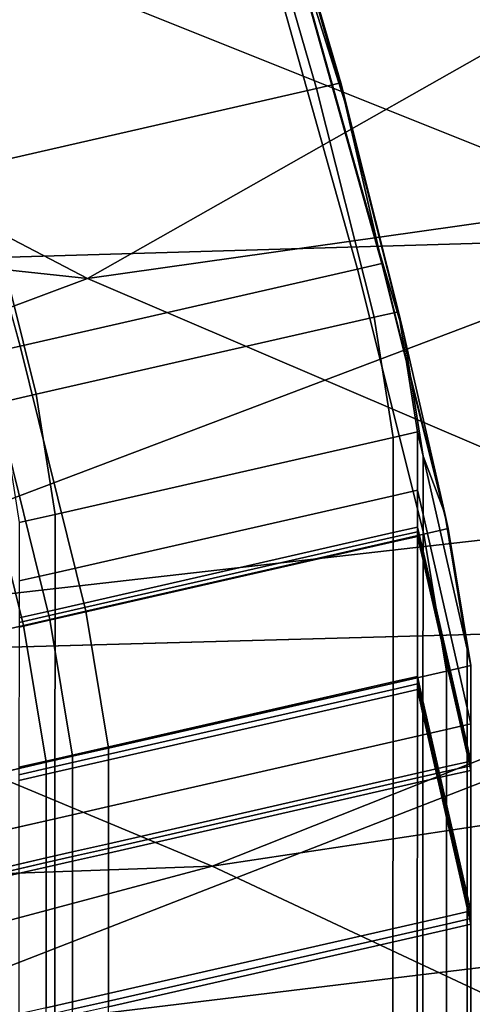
# Model space of a CAD drawing. Extents: x 0 to 1.55, y -0.75 to 0.
# Tile 47 of 77: x 1.2028 to 1.2212, y -0.6261 to -0.5859. Entities that reach past the tile are written whole.
import ezdxf

# ---------------------------------------------------------------- set-up
doc = ezdxf.new("R2010")
doc.units = 0
for name, color, linetype in [('L0_GESTELL_0', 7, 'CONTINUOUS'), ('L1_BECKEN_AUSSEN_0', 7, 'CONTINUOUS'), ('L2_BECKEN_INNEN_0', 7, 'CONTINUOUS')]:
    doc.layers.add(name, color=color, linetype=linetype)

msp = doc.modelspace()

# ---------------------------------------------------------------- linework, layer by layer
at = {"layer": 'L0_GESTELL_0', "color": 8}
for points, invisible_edges in [([(1.201103, -0.591886, 0.031702), (1.211114, -0.575775, 0.019989), (1.197396, -0.57892, 0.020002), (1.201103, -0.591886, 0.031702)], 9), ([(1.211114, -0.575775, 0.019989), (1.201103, -0.591886, 0.031702), (1.214861, -0.588744, 0.031693), (1.211114, -0.575775, 0.019989)], 9), ([(1.214861, -0.588744, 0.031693), (1.212104, -0.575548, 0.019988), (1.211114, -0.575775, 0.019989), (1.214861, -0.588744, 0.031693)], 9), ([(1.212104, -0.575548, 0.019988), (1.214861, -0.588744, 0.031693), (1.215854, -0.588517, 0.031692), (1.212104, -0.575548, 0.019988)], 9), ([(1.215854, -0.588517, 0.031692), (1.212231, -0.576104, 0.019124), (1.212104, -0.575548, 0.019988), (1.215854, -0.588517, 0.031692)], 9), ([(1.212231, -0.576104, 0.019124), (1.216029, -0.589281, 0.031014), (1.213245, -0.580543, 0.012229), (1.212231, -0.576104, 0.019124)], 8), ([(1.212231, -0.576104, 0.019124), (1.215854, -0.588517, 0.031692), (1.216029, -0.589281, 0.031014), (1.212231, -0.576104, 0.019124)], 9), ([(1.21742, -0.595373, 0.025603), (1.21333, -0.580914, 0.011653), (1.213245, -0.580543, 0.012229), (1.21742, -0.595373, 0.025603)], 9), ([(1.213245, -0.580543, 0.012229), (1.216029, -0.589281, 0.031014), (1.21742, -0.595373, 0.025603), (1.213245, -0.580543, 0.012229)], 8), ([(1.212339, -0.581139, 0.011653), (1.202783, -0.599243, 0.025151), (1.198617, -0.584265, 0.011653), (1.212339, -0.581139, 0.011653)], 9), ([(1.202783, -0.599243, 0.025151), (1.212339, -0.581139, 0.011653), (1.216543, -0.596109, 0.025151), (1.202783, -0.599243, 0.025151)], 9), ([(1.21333, -0.580914, 0.011653), (1.216543, -0.596109, 0.025151), (1.212339, -0.581139, 0.011653), (1.21333, -0.580914, 0.011653)], 9), ([(1.21333, -0.580914, 0.011653), (1.21742, -0.595373, 0.025603), (1.217537, -0.595882, 0.025151), (1.21333, -0.580914, 0.011653)], 9), ([(1.216543, -0.596109, 0.025151), (1.21333, -0.580914, 0.011653), (1.217537, -0.595882, 0.025151), (1.216543, -0.596109, 0.025151)], 9), ([(1.20132, -0.599577, 0.025151), (1.198617, -0.584265, 0.011653), (1.202783, -0.599243, 0.025151), (1.20132, -0.599577, 0.025151)], 9), ([(1.201103, -0.591886, 0.031702), (1.217222, -0.598068, 0.046366), (1.214861, -0.588744, 0.031693), (1.201103, -0.591886, 0.031702)], 9), ([(1.214861, -0.588744, 0.031693), (1.218217, -0.597842, 0.046366), (1.215854, -0.588517, 0.031692), (1.214861, -0.588744, 0.031693)], 9), ([(1.218217, -0.597842, 0.046366), (1.214861, -0.588744, 0.031693), (1.217222, -0.598068, 0.046366), (1.218217, -0.597842, 0.046366)], 9), ([(1.218217, -0.597842, 0.046366), (1.216029, -0.589281, 0.031014), (1.215854, -0.588517, 0.031692), (1.218217, -0.597842, 0.046366)], 9), ([(1.216029, -0.589281, 0.031014), (1.218427, -0.598759, 0.04593), (1.21742, -0.595373, 0.025603), (1.216029, -0.589281, 0.031014)], 8), ([(1.216029, -0.589281, 0.031014), (1.218217, -0.597842, 0.046366), (1.218427, -0.598759, 0.04593), (1.216029, -0.589281, 0.031014)], 9), ([(1.199639, -0.59222, 0.031703), (1.203438, -0.601208, 0.046364), (1.201103, -0.591886, 0.031702), (1.199639, -0.59222, 0.031703)], 9), ([(1.217222, -0.598068, 0.046366), (1.201103, -0.591886, 0.031702), (1.203438, -0.601208, 0.046364), (1.217222, -0.598068, 0.046366)], 9), ([(1.203438, -0.601208, 0.046364), (1.199639, -0.59222, 0.031703), (1.201972, -0.601541, 0.046363), (1.203438, -0.601208, 0.046364)], 9), ([(1.220098, -0.606073, 0.042451), (1.217537, -0.595882, 0.025151), (1.21742, -0.595373, 0.025603), (1.220098, -0.606073, 0.042451)], 9), ([(1.21742, -0.595373, 0.025603), (1.218427, -0.598759, 0.04593), (1.220098, -0.606073, 0.042451), (1.21742, -0.595373, 0.025603)], 8), ([(1.217537, -0.595882, 0.025151), (1.219242, -0.606911, 0.04216), (1.216543, -0.596109, 0.025151), (1.217537, -0.595882, 0.025151)], 9), ([(1.217537, -0.595882, 0.025151), (1.220098, -0.606073, 0.042451), (1.220237, -0.606684, 0.04216), (1.217537, -0.595882, 0.025151)], 9), ([(1.219242, -0.606911, 0.04216), (1.217537, -0.595882, 0.025151), (1.220237, -0.606684, 0.04216), (1.219242, -0.606911, 0.04216)], 9), ([(1.216543, -0.596109, 0.025151), (1.205458, -0.610051, 0.04216), (1.202783, -0.599243, 0.025151), (1.216543, -0.596109, 0.025151)], 9), ([(1.205458, -0.610051, 0.04216), (1.216543, -0.596109, 0.025151), (1.219242, -0.606911, 0.04216), (1.205458, -0.610051, 0.04216)], 9), ([(1.217997, -0.602964, 0.063148), (1.218217, -0.597842, 0.046366), (1.217222, -0.598068, 0.046366), (1.217997, -0.602964, 0.063148)], 9), ([(1.218217, -0.597842, 0.046366), (1.217997, -0.602964, 0.063148), (1.218992, -0.602737, 0.063148), (1.218217, -0.597842, 0.046366)], 9), ([(1.218992, -0.602737, 0.063148), (1.218427, -0.598759, 0.04593), (1.218217, -0.597842, 0.046366), (1.218992, -0.602737, 0.063148)], 9), ([(1.204204, -0.606104, 0.063141), (1.217222, -0.598068, 0.046366), (1.203438, -0.601208, 0.046364), (1.204204, -0.606104, 0.063141)], 9), ([(1.217222, -0.598068, 0.046366), (1.204204, -0.606104, 0.063141), (1.217997, -0.602964, 0.063148), (1.217222, -0.598068, 0.046366)], 9), ([(1.218427, -0.598759, 0.04593), (1.219218, -0.603724, 0.062927), (1.220098, -0.606073, 0.042451), (1.218427, -0.598759, 0.04593)], 8), ([(1.218427, -0.598759, 0.04593), (1.218992, -0.602737, 0.063148), (1.219218, -0.603724, 0.062927), (1.218427, -0.598759, 0.04593)], 9), ([(1.20132, -0.599577, 0.025151), (1.202916, -0.61063, 0.04216), (1.200246, -0.599821, 0.025151), (1.20132, -0.599577, 0.025151)], 9), ([(1.202783, -0.599243, 0.025151), (1.203992, -0.610385, 0.04216), (1.20132, -0.599577, 0.025151), (1.202783, -0.599243, 0.025151)], 9), ([(1.202916, -0.61063, 0.04216), (1.20132, -0.599577, 0.025151), (1.203992, -0.610385, 0.04216), (1.202916, -0.61063, 0.04216)], 9), ([(1.203992, -0.610385, 0.04216), (1.202783, -0.599243, 0.025151), (1.205458, -0.610051, 0.04216), (1.203992, -0.610385, 0.04216)], 9), ([(1.194883, -0.61246, 0.04216), (1.200246, -0.599821, 0.025151), (1.202916, -0.61063, 0.04216), (1.194883, -0.61246, 0.04216)], 9), ([(1.202737, -0.606438, 0.06314), (1.203438, -0.601208, 0.046364), (1.201972, -0.601541, 0.046363), (1.202737, -0.606438, 0.06314)], 9), ([(1.203438, -0.601208, 0.046364), (1.202737, -0.606438, 0.06314), (1.204204, -0.606104, 0.063141), (1.203438, -0.601208, 0.046364)], 9), ([(1.217995, -0.60534, 0.079806), (1.218992, -0.602737, 0.063148), (1.217997, -0.602964, 0.063148), (1.217995, -0.60534, 0.079806)], 9), ([(1.218992, -0.602737, 0.063148), (1.217995, -0.60534, 0.079806), (1.21899, -0.605114, 0.079807), (1.218992, -0.602737, 0.063148)], 9), ([(1.21899, -0.605114, 0.079807), (1.219218, -0.603724, 0.062927), (1.218992, -0.602737, 0.063148), (1.21899, -0.605114, 0.079807)], 9), ([(1.204202, -0.608481, 0.0798), (1.217997, -0.602964, 0.063148), (1.204204, -0.606104, 0.063141), (1.204202, -0.608481, 0.0798)], 9), ([(1.217997, -0.602964, 0.063148), (1.204202, -0.608481, 0.0798), (1.217995, -0.60534, 0.079806), (1.217997, -0.602964, 0.063148)], 9), ([(1.219218, -0.603724, 0.062927), (1.21899, -0.605114, 0.079807), (1.219216, -0.606102, 0.07959), (1.219218, -0.603724, 0.062927)], 9), ([(1.219216, -0.606102, 0.07959), (1.221017, -0.611602, 0.061162), (1.219218, -0.603724, 0.062927), (1.219216, -0.606102, 0.07959)], 9), ([(1.219218, -0.603724, 0.062927), (1.221017, -0.611602, 0.061162), (1.220098, -0.606073, 0.042451), (1.219218, -0.603724, 0.062927)], 8), ([(1.217993, -0.606846, 0.090361), (1.21899, -0.605114, 0.079807), (1.217995, -0.60534, 0.079806), (1.217993, -0.606846, 0.090361)], 9), ([(1.21899, -0.605114, 0.079807), (1.217993, -0.606846, 0.090361), (1.218989, -0.606619, 0.090361), (1.21899, -0.605114, 0.079807)], 9), ([(1.218989, -0.606619, 0.090361), (1.219216, -0.606102, 0.07959), (1.21899, -0.605114, 0.079807), (1.218989, -0.606619, 0.090361)], 9), ([(1.204201, -0.609987, 0.090355), (1.217995, -0.60534, 0.079806), (1.204202, -0.608481, 0.0798), (1.204201, -0.609987, 0.090355)], 9), ([(1.217995, -0.60534, 0.079806), (1.204201, -0.609987, 0.090355), (1.217993, -0.606846, 0.090361), (1.217995, -0.60534, 0.079806)], 9), ([(1.202735, -0.608815, 0.079799), (1.204204, -0.606104, 0.063141), (1.202737, -0.606438, 0.06314), (1.202735, -0.608815, 0.079799)], 9), ([(1.204204, -0.606104, 0.063141), (1.202735, -0.608815, 0.079799), (1.204202, -0.608481, 0.0798), (1.204204, -0.606104, 0.063141)], 9), ([(1.219216, -0.606102, 0.07959), (1.218989, -0.606619, 0.090361), (1.219215, -0.607608, 0.090148), (1.219216, -0.606102, 0.07959)], 9), ([(1.219215, -0.607608, 0.090148), (1.221017, -0.613987, 0.077866), (1.219216, -0.606102, 0.07959), (1.219215, -0.607608, 0.090148)], 9), ([(1.221017, -0.611602, 0.061162), (1.219216, -0.606102, 0.07959), (1.221017, -0.613987, 0.077866), (1.221017, -0.611602, 0.061162)], 9), ([(1.221017, -0.611602, 0.061162), (1.220237, -0.606684, 0.04216), (1.220098, -0.606073, 0.042451), (1.221017, -0.611602, 0.061162)], 9), ([(1.217993, -0.607037, 0.091696), (1.218989, -0.606619, 0.090361), (1.217993, -0.606846, 0.090361), (1.217993, -0.607037, 0.091696)], 9), ([(1.218989, -0.606619, 0.090361), (1.217993, -0.607037, 0.091696), (1.218989, -0.60681, 0.091697), (1.218989, -0.606619, 0.090361)], 9), ([(1.217993, -0.607225, 0.093014), (1.218989, -0.60681, 0.091697), (1.217993, -0.607037, 0.091696), (1.217993, -0.607225, 0.093014)], 9), ([(1.218989, -0.60681, 0.091697), (1.217993, -0.607225, 0.093014), (1.218989, -0.606998, 0.093015), (1.218989, -0.60681, 0.091697)], 9), ([(1.218989, -0.60681, 0.091697), (1.219215, -0.607608, 0.090148), (1.218989, -0.606619, 0.090361), (1.218989, -0.60681, 0.091697)], 9), ([(1.218989, -0.606998, 0.093015), (1.219215, -0.607799, 0.091484), (1.218989, -0.60681, 0.091697), (1.218989, -0.606998, 0.093015)], 9), ([(1.219215, -0.607608, 0.090148), (1.218989, -0.60681, 0.091697), (1.219215, -0.607799, 0.091484), (1.219215, -0.607608, 0.090148)], 9), ([(1.220237, -0.606684, 0.04216), (1.220172, -0.612488, 0.061014), (1.219242, -0.606911, 0.04216), (1.220237, -0.606684, 0.04216)], 9), ([(1.220172, -0.612488, 0.061014), (1.220237, -0.606684, 0.04216), (1.221168, -0.612261, 0.061014), (1.220172, -0.612488, 0.061014)], 9), ([(1.220237, -0.606684, 0.04216), (1.221017, -0.611602, 0.061162), (1.221168, -0.612261, 0.061014), (1.220237, -0.606684, 0.04216)], 9), ([(1.204196, -0.616076, 0.133034), (1.217993, -0.607225, 0.093014), (1.204201, -0.610365, 0.093008), (1.204196, -0.616076, 0.133034)], 9), ([(1.217993, -0.607225, 0.093014), (1.204196, -0.616076, 0.133034), (1.217988, -0.612935, 0.133039), (1.217993, -0.607225, 0.093014)], 9), ([(1.204201, -0.610177, 0.09169), (1.217993, -0.606846, 0.090361), (1.204201, -0.609987, 0.090355), (1.204201, -0.610177, 0.09169)], 9), ([(1.217993, -0.606846, 0.090361), (1.204201, -0.610177, 0.09169), (1.217993, -0.607037, 0.091696), (1.217993, -0.606846, 0.090361)], 9), ([(1.204201, -0.610365, 0.093008), (1.217993, -0.607037, 0.091696), (1.204201, -0.610177, 0.09169), (1.204201, -0.610365, 0.093008)], 9), ([(1.217993, -0.607037, 0.091696), (1.204201, -0.610365, 0.093008), (1.217993, -0.607225, 0.093014), (1.217993, -0.607037, 0.091696)], 9), ([(1.219242, -0.606911, 0.04216), (1.20638, -0.61563, 0.061014), (1.205458, -0.610051, 0.04216), (1.219242, -0.606911, 0.04216)], 9), ([(1.20638, -0.61563, 0.061014), (1.219242, -0.606911, 0.04216), (1.220172, -0.612488, 0.061014), (1.20638, -0.61563, 0.061014)], 9), ([(1.217988, -0.612935, 0.133039), (1.218989, -0.606998, 0.093015), (1.217993, -0.607225, 0.093014), (1.217988, -0.612935, 0.133039)], 9), ([(1.218989, -0.606998, 0.093015), (1.217988, -0.612935, 0.133039), (1.218984, -0.612708, 0.133039), (1.218989, -0.606998, 0.093015)], 9), ([(1.218984, -0.612708, 0.133039), (1.219215, -0.607987, 0.092803), (1.218989, -0.606998, 0.093015), (1.218984, -0.612708, 0.133039)], 9), ([(1.219215, -0.607799, 0.091484), (1.218989, -0.606998, 0.093015), (1.219215, -0.607987, 0.092803), (1.219215, -0.607799, 0.091484)], 9), ([(1.221017, -0.613987, 0.077866), (1.219215, -0.607608, 0.090148), (1.221017, -0.615498, 0.08845), (1.221017, -0.613987, 0.077866)], 9), ([(1.219215, -0.607799, 0.091484), (1.221017, -0.615498, 0.08845), (1.219215, -0.607608, 0.090148), (1.219215, -0.607799, 0.091484)], 9), ([(1.219215, -0.607987, 0.092803), (1.218984, -0.612708, 0.133039), (1.219211, -0.613699, 0.132839), (1.219215, -0.607987, 0.092803)], 9), ([(1.219211, -0.613699, 0.132839), (1.221017, -0.615878, 0.09111), (1.219215, -0.607987, 0.092803), (1.219211, -0.613699, 0.132839)], 9), ([(1.219215, -0.607987, 0.092803), (1.221017, -0.615689, 0.089789), (1.219215, -0.607799, 0.091484), (1.219215, -0.607987, 0.092803)], 9), ([(1.221017, -0.615498, 0.08845), (1.219215, -0.607799, 0.091484), (1.221017, -0.615689, 0.089789), (1.221017, -0.615498, 0.08845)], 9), ([(1.221017, -0.615689, 0.089789), (1.219215, -0.607987, 0.092803), (1.221017, -0.615878, 0.09111), (1.221017, -0.615689, 0.089789)], 9), ([(1.202734, -0.610321, 0.090354), (1.204202, -0.608481, 0.0798), (1.202735, -0.608815, 0.079799), (1.202734, -0.610321, 0.090354)], 9), ([(1.204202, -0.608481, 0.0798), (1.202734, -0.610321, 0.090354), (1.204201, -0.609987, 0.090355), (1.204202, -0.608481, 0.0798)], 9), ([(1.202734, -0.610511, 0.091689), (1.204201, -0.609987, 0.090355), (1.202734, -0.610321, 0.090354), (1.202734, -0.610511, 0.091689)], 9), ([(1.204201, -0.609987, 0.090355), (1.202734, -0.610511, 0.091689), (1.204201, -0.610177, 0.09169), (1.204201, -0.609987, 0.090355)], 9), ([(1.205458, -0.610051, 0.04216), (1.204913, -0.615964, 0.061014), (1.203992, -0.610385, 0.04216), (1.205458, -0.610051, 0.04216)], 9), ([(1.204913, -0.615964, 0.061014), (1.205458, -0.610051, 0.04216), (1.20638, -0.61563, 0.061014), (1.204913, -0.615964, 0.061014)], 9), ([(1.202729, -0.61641, 0.133033), (1.204201, -0.610365, 0.093008), (1.202733, -0.610699, 0.093007), (1.202729, -0.61641, 0.133033)], 9), ([(1.204201, -0.610365, 0.093008), (1.202729, -0.61641, 0.133033), (1.204196, -0.616076, 0.133034), (1.204201, -0.610365, 0.093008)], 9), ([(1.202733, -0.610699, 0.093007), (1.204201, -0.610177, 0.09169), (1.202734, -0.610511, 0.091689), (1.202733, -0.610699, 0.093007)], 9), ([(1.204201, -0.610177, 0.09169), (1.202733, -0.610699, 0.093007), (1.204201, -0.610365, 0.093008), (1.204201, -0.610177, 0.09169)], 9), ([(1.203992, -0.610385, 0.04216), (1.203836, -0.616209, 0.061014), (1.202916, -0.61063, 0.04216), (1.203992, -0.610385, 0.04216)], 9), ([(1.203836, -0.616209, 0.061014), (1.203992, -0.610385, 0.04216), (1.204913, -0.615964, 0.061014), (1.203836, -0.616209, 0.061014)], 9), ([(1.202916, -0.61063, 0.04216), (1.195799, -0.61804, 0.061014), (1.194883, -0.61246, 0.04216), (1.202916, -0.61063, 0.04216)], 9), ([(1.195799, -0.61804, 0.061014), (1.202916, -0.61063, 0.04216), (1.203836, -0.616209, 0.061014), (1.195799, -0.61804, 0.061014)], 9), ([(1.221017, -0.613987, 0.077866), (1.221168, -0.612261, 0.061014), (1.221017, -0.611602, 0.061162), (1.221017, -0.613987, 0.077866)], 9), ([(1.221168, -0.612261, 0.061014), (1.220172, -0.614873, 0.077722), (1.220172, -0.612488, 0.061014), (1.221168, -0.612261, 0.061014)], 9), ([(1.220172, -0.614873, 0.077722), (1.221168, -0.612261, 0.061014), (1.221168, -0.614646, 0.077722), (1.220172, -0.614873, 0.077722)], 9), ([(1.221168, -0.612261, 0.061014), (1.221017, -0.613987, 0.077866), (1.221168, -0.614646, 0.077722), (1.221168, -0.612261, 0.061014)], 9), ([(1.220172, -0.612488, 0.061014), (1.20638, -0.618015, 0.077722), (1.20638, -0.61563, 0.061014), (1.220172, -0.612488, 0.061014)], 9), ([(1.20638, -0.618015, 0.077722), (1.220172, -0.612488, 0.061014), (1.220172, -0.614873, 0.077722), (1.20638, -0.618015, 0.077722)], 9), ([(1.217988, -0.613241, 0.135183), (1.218984, -0.612708, 0.133039), (1.217988, -0.612935, 0.133039), (1.217988, -0.613241, 0.135183)], 9), ([(1.218984, -0.612708, 0.133039), (1.217988, -0.613241, 0.135183), (1.218984, -0.613014, 0.135184), (1.218984, -0.612708, 0.133039)], 9), ([(1.218984, -0.613014, 0.135184), (1.219211, -0.613699, 0.132839), (1.218984, -0.612708, 0.133039), (1.218984, -0.613014, 0.135184)], 9), ([(1.204196, -0.616382, 0.135178), (1.217988, -0.612935, 0.133039), (1.204196, -0.616076, 0.133034), (1.204196, -0.616382, 0.135178)], 9), ([(1.217988, -0.612935, 0.133039), (1.204196, -0.616382, 0.135178), (1.217988, -0.613241, 0.135183), (1.217988, -0.612935, 0.133039)], 9), ([(1.204196, -0.61661, 0.136779), (1.217988, -0.613241, 0.135183), (1.204196, -0.616382, 0.135178), (1.204196, -0.61661, 0.136779)], 9), ([(1.217988, -0.613241, 0.135183), (1.204196, -0.61661, 0.136779), (1.217988, -0.613469, 0.136784), (1.217988, -0.613241, 0.135183)], 9), ([(1.217966, -0.639555, 0.319624), (1.218984, -0.613242, 0.136784), (1.217988, -0.613469, 0.136784), (1.217966, -0.639555, 0.319624)], 9), ([(1.218984, -0.613242, 0.136784), (1.217966, -0.639555, 0.319624), (1.218962, -0.639328, 0.319624), (1.218984, -0.613242, 0.136784)], 9), ([(1.217988, -0.613469, 0.136784), (1.218984, -0.613014, 0.135184), (1.217988, -0.613241, 0.135183), (1.217988, -0.613469, 0.136784)], 9), ([(1.218984, -0.613014, 0.135184), (1.217988, -0.613469, 0.136784), (1.218984, -0.613242, 0.136784), (1.218984, -0.613014, 0.135184)], 9), ([(1.218962, -0.639328, 0.319624), (1.21921, -0.614234, 0.136585), (1.218984, -0.613242, 0.136784), (1.218962, -0.639328, 0.319624)], 9), ([(1.218984, -0.613242, 0.136784), (1.21921, -0.614006, 0.134984), (1.218984, -0.613014, 0.135184), (1.218984, -0.613242, 0.136784)], 9), ([(1.219211, -0.613699, 0.132839), (1.218984, -0.613014, 0.135184), (1.21921, -0.614006, 0.134984), (1.219211, -0.613699, 0.132839)], 9), ([(1.21921, -0.614006, 0.134984), (1.218984, -0.613242, 0.136784), (1.21921, -0.614234, 0.136585), (1.21921, -0.614006, 0.134984)], 9), ([(1.204174, -0.642697, 0.319624), (1.217988, -0.613469, 0.136784), (1.204196, -0.61661, 0.136779), (1.204174, -0.642697, 0.319624)], 9), ([(1.217988, -0.613469, 0.136784), (1.204174, -0.642697, 0.319624), (1.217966, -0.639555, 0.319624), (1.217988, -0.613469, 0.136784)], 9), ([(1.21921, -0.614006, 0.134984), (1.221017, -0.621607, 0.131245), (1.219211, -0.613699, 0.132839), (1.21921, -0.614006, 0.134984)], 9), ([(1.21921, -0.614234, 0.136585), (1.221017, -0.621914, 0.133395), (1.21921, -0.614006, 0.134984), (1.21921, -0.614234, 0.136585)], 9), ([(1.221017, -0.621607, 0.131245), (1.21921, -0.614006, 0.134984), (1.221017, -0.621914, 0.133395), (1.221017, -0.621607, 0.131245)], 9), ([(1.221017, -0.615878, 0.09111), (1.219211, -0.613699, 0.132839), (1.221017, -0.621607, 0.131245), (1.221017, -0.615878, 0.09111)], 9), ([(1.221017, -0.615498, 0.08845), (1.221168, -0.614646, 0.077722), (1.221017, -0.613987, 0.077866), (1.221017, -0.615498, 0.08845)], 9), ([(1.21921, -0.614234, 0.136585), (1.218962, -0.639328, 0.319624), (1.219191, -0.640329, 0.319481), (1.21921, -0.614234, 0.136585)], 9), ([(1.219191, -0.640329, 0.319481), (1.221017, -0.622143, 0.135), (1.21921, -0.614234, 0.136585), (1.219191, -0.640329, 0.319481)], 9), ([(1.221017, -0.621914, 0.133395), (1.21921, -0.614234, 0.136585), (1.221017, -0.622143, 0.135), (1.221017, -0.621914, 0.133395)], 9), ([(1.220172, -0.614873, 0.077722), (1.20638, -0.619526, 0.088307), (1.20638, -0.618015, 0.077722), (1.220172, -0.614873, 0.077722)], 9), ([(1.20638, -0.619526, 0.088307), (1.220172, -0.614873, 0.077722), (1.220172, -0.616384, 0.088307), (1.20638, -0.619526, 0.088307)], 9), ([(1.221168, -0.614646, 0.077722), (1.220172, -0.616384, 0.088307), (1.220172, -0.614873, 0.077722), (1.221168, -0.614646, 0.077722)], 9), ([(1.220172, -0.616384, 0.088307), (1.221168, -0.614646, 0.077722), (1.221168, -0.616157, 0.088307), (1.220172, -0.616384, 0.088307)], 9), ([(1.221168, -0.614646, 0.077722), (1.221017, -0.615498, 0.08845), (1.221168, -0.616157, 0.088307), (1.221168, -0.614646, 0.077722)], 9), ([(1.20638, -0.61563, 0.061014), (1.204913, -0.618349, 0.077722), (1.204913, -0.615964, 0.061014), (1.20638, -0.61563, 0.061014)], 9), ([(1.204913, -0.618349, 0.077722), (1.20638, -0.61563, 0.061014), (1.20638, -0.618015, 0.077722), (1.204913, -0.618349, 0.077722)], 9), ([(1.221017, -0.615689, 0.089789), (1.221168, -0.616157, 0.088307), (1.221017, -0.615498, 0.08845), (1.221017, -0.615689, 0.089789)], 9), ([(1.202729, -0.616716, 0.135178), (1.204196, -0.616076, 0.133034), (1.202729, -0.61641, 0.133033), (1.202729, -0.616716, 0.135178)], 9), ([(1.204196, -0.616076, 0.133034), (1.202729, -0.616716, 0.135178), (1.204196, -0.616382, 0.135178), (1.204196, -0.616076, 0.133034)], 9), ([(1.204913, -0.615964, 0.061014), (1.203836, -0.618594, 0.077722), (1.203836, -0.616209, 0.061014), (1.204913, -0.615964, 0.061014)], 9), ([(1.203836, -0.618594, 0.077722), (1.204913, -0.615964, 0.061014), (1.204913, -0.618349, 0.077722), (1.203836, -0.618594, 0.077722)], 9), ([(1.221017, -0.615878, 0.09111), (1.221168, -0.616349, 0.089647), (1.221017, -0.615689, 0.089789), (1.221017, -0.615878, 0.09111)], 9), ([(1.221168, -0.616157, 0.088307), (1.221017, -0.615689, 0.089789), (1.221168, -0.616349, 0.089647), (1.221168, -0.616157, 0.088307)], 9), ([(1.221168, -0.616349, 0.089647), (1.221017, -0.615878, 0.09111), (1.221168, -0.616537, 0.090969), (1.221168, -0.616349, 0.089647)], 9), ([(1.221017, -0.621607, 0.131245), (1.221168, -0.616537, 0.090969), (1.221017, -0.615878, 0.09111), (1.221017, -0.621607, 0.131245)], 9), ([(1.203836, -0.616209, 0.061014), (1.195799, -0.620425, 0.077722), (1.195799, -0.61804, 0.061014), (1.203836, -0.616209, 0.061014)], 9), ([(1.195799, -0.620425, 0.077722), (1.203836, -0.616209, 0.061014), (1.203836, -0.618594, 0.077722), (1.195799, -0.620425, 0.077722)], 9), ([(1.202728, -0.616944, 0.136778), (1.204196, -0.616382, 0.135178), (1.202729, -0.616716, 0.135178), (1.202728, -0.616944, 0.136778)], 9), ([(1.204196, -0.616382, 0.135178), (1.202728, -0.616944, 0.136778), (1.204196, -0.61661, 0.136779), (1.204196, -0.616382, 0.135178)], 9), ([(1.220172, -0.616384, 0.088307), (1.20638, -0.619717, 0.089647), (1.20638, -0.619526, 0.088307), (1.220172, -0.616384, 0.088307)], 9), ([(1.20638, -0.619717, 0.089647), (1.220172, -0.616384, 0.088307), (1.220172, -0.616575, 0.089647), (1.20638, -0.619717, 0.089647)], 9), ([(1.221168, -0.616157, 0.088307), (1.220172, -0.616575, 0.089647), (1.220172, -0.616384, 0.088307), (1.221168, -0.616157, 0.088307)], 9), ([(1.220172, -0.616575, 0.089647), (1.221168, -0.616157, 0.088307), (1.221168, -0.616349, 0.089647), (1.220172, -0.616575, 0.089647)], 9), ([(1.221168, -0.616349, 0.089647), (1.220172, -0.616764, 0.090969), (1.220172, -0.616575, 0.089647), (1.221168, -0.616349, 0.089647)], 9), ([(1.220172, -0.616764, 0.090969), (1.221168, -0.616349, 0.089647), (1.221168, -0.616537, 0.090969), (1.220172, -0.616764, 0.090969)], 9), ([(1.202707, -0.643031, 0.319624), (1.204196, -0.61661, 0.136779), (1.202728, -0.616944, 0.136778), (1.202707, -0.643031, 0.319624)], 9), ([(1.204196, -0.61661, 0.136779), (1.202707, -0.643031, 0.319624), (1.204174, -0.642697, 0.319624), (1.204196, -0.61661, 0.136779)], 9), ([(1.220172, -0.616575, 0.089647), (1.20638, -0.619906, 0.090969), (1.20638, -0.619717, 0.089647), (1.220172, -0.616575, 0.089647)], 9), ([(1.20638, -0.619906, 0.090969), (1.220172, -0.616575, 0.089647), (1.220172, -0.616764, 0.090969), (1.20638, -0.619906, 0.090969)], 9), ([(1.220172, -0.616764, 0.090969), (1.20638, -0.625637, 0.131111), (1.20638, -0.619906, 0.090969), (1.220172, -0.616764, 0.090969)], 9), ([(1.20638, -0.625637, 0.131111), (1.220172, -0.616764, 0.090969), (1.220172, -0.622495, 0.131111), (1.20638, -0.625637, 0.131111)], 9), ([(1.221168, -0.616537, 0.090969), (1.220172, -0.622495, 0.131111), (1.220172, -0.616764, 0.090969), (1.221168, -0.616537, 0.090969)], 9), ([(1.220172, -0.622495, 0.131111), (1.221168, -0.616537, 0.090969), (1.221168, -0.622268, 0.131111), (1.220172, -0.622495, 0.131111)], 9), ([(1.221168, -0.616537, 0.090969), (1.221017, -0.621607, 0.131245), (1.221168, -0.622268, 0.131111), (1.221168, -0.616537, 0.090969)], 9), ([(1.20638, -0.618015, 0.077722), (1.204913, -0.61986, 0.088307), (1.204913, -0.618349, 0.077722), (1.20638, -0.618015, 0.077722)], 9), ([(1.204913, -0.61986, 0.088307), (1.20638, -0.618015, 0.077722), (1.20638, -0.619526, 0.088307), (1.204913, -0.61986, 0.088307)], 9), ([(1.204913, -0.618349, 0.077722), (1.203836, -0.620106, 0.088307), (1.203836, -0.618594, 0.077722), (1.204913, -0.618349, 0.077722)], 9), ([(1.203836, -0.620106, 0.088307), (1.204913, -0.618349, 0.077722), (1.204913, -0.61986, 0.088307), (1.203836, -0.620106, 0.088307)], 9), ([(1.203836, -0.618594, 0.077722), (1.195799, -0.621937, 0.088307), (1.195799, -0.620425, 0.077722), (1.203836, -0.618594, 0.077722)], 9), ([(1.195799, -0.621937, 0.088307), (1.203836, -0.618594, 0.077722), (1.203836, -0.620106, 0.088307), (1.195799, -0.621937, 0.088307)], 9), ([(1.20638, -0.619526, 0.088307), (1.204913, -0.620051, 0.089647), (1.204913, -0.61986, 0.088307), (1.20638, -0.619526, 0.088307)], 9), ([(1.204913, -0.620051, 0.089647), (1.20638, -0.619526, 0.088307), (1.20638, -0.619717, 0.089647), (1.204913, -0.620051, 0.089647)], 9), ([(1.204913, -0.61986, 0.088307), (1.203836, -0.620297, 0.089647), (1.203836, -0.620106, 0.088307), (1.204913, -0.61986, 0.088307)], 9), ([(1.203836, -0.620297, 0.089647), (1.204913, -0.61986, 0.088307), (1.204913, -0.620051, 0.089647), (1.203836, -0.620297, 0.089647)], 9), ([(1.204913, -0.620051, 0.089647), (1.203836, -0.620485, 0.090969), (1.203836, -0.620297, 0.089647), (1.204913, -0.620051, 0.089647)], 9), ([(1.203836, -0.620485, 0.090969), (1.204913, -0.620051, 0.089647), (1.204913, -0.62024, 0.090969), (1.203836, -0.620485, 0.090969)], 9), ([(1.20638, -0.619717, 0.089647), (1.204913, -0.62024, 0.090969), (1.204913, -0.620051, 0.089647), (1.20638, -0.619717, 0.089647)], 9), ([(1.204913, -0.62024, 0.090969), (1.20638, -0.619717, 0.089647), (1.20638, -0.619906, 0.090969), (1.204913, -0.62024, 0.090969)], 9), ([(1.20638, -0.619906, 0.090969), (1.204913, -0.625971, 0.131111), (1.204913, -0.62024, 0.090969), (1.20638, -0.619906, 0.090969)], 9), ([(1.204913, -0.625971, 0.131111), (1.20638, -0.619906, 0.090969), (1.20638, -0.625637, 0.131111), (1.204913, -0.625971, 0.131111)], 9), ([(1.203836, -0.620106, 0.088307), (1.195799, -0.622128, 0.089647), (1.195799, -0.621937, 0.088307), (1.203836, -0.620106, 0.088307)], 9), ([(1.195799, -0.622128, 0.089647), (1.203836, -0.620106, 0.088307), (1.203836, -0.620297, 0.089647), (1.195799, -0.622128, 0.089647)], 9), ([(1.203836, -0.620297, 0.089647), (1.195799, -0.622316, 0.090969), (1.195799, -0.622128, 0.089647), (1.203836, -0.620297, 0.089647)], 9), ([(1.195799, -0.622316, 0.090969), (1.203836, -0.620297, 0.089647), (1.203836, -0.620485, 0.090969), (1.195799, -0.622316, 0.090969)], 9), ([(1.203836, -0.620485, 0.090969), (1.195799, -0.628047, 0.131111), (1.195799, -0.622316, 0.090969), (1.203836, -0.620485, 0.090969)], 9), ([(1.195799, -0.628047, 0.131111), (1.203836, -0.620485, 0.090969), (1.203836, -0.626216, 0.131111), (1.195799, -0.628047, 0.131111)], 9), ([(1.204913, -0.62024, 0.090969), (1.203836, -0.626216, 0.131111), (1.203836, -0.620485, 0.090969), (1.204913, -0.62024, 0.090969)], 9), ([(1.203836, -0.626216, 0.131111), (1.204913, -0.62024, 0.090969), (1.204913, -0.625971, 0.131111), (1.203836, -0.626216, 0.131111)], 9), ([(1.221017, -0.621914, 0.133395), (1.221168, -0.622268, 0.131111), (1.221017, -0.621607, 0.131245), (1.221017, -0.621914, 0.133395)], 9), ([(1.221017, -0.622143, 0.135), (1.221168, -0.622575, 0.133262), (1.221017, -0.621914, 0.133395), (1.221017, -0.622143, 0.135)], 9), ([(1.221168, -0.622268, 0.131111), (1.221017, -0.621914, 0.133395), (1.221168, -0.622575, 0.133262), (1.221168, -0.622268, 0.131111)], 9), ([(1.220172, -0.622495, 0.131111), (1.20638, -0.625944, 0.133262), (1.20638, -0.625637, 0.131111), (1.220172, -0.622495, 0.131111)], 9), ([(1.20638, -0.625944, 0.133262), (1.220172, -0.622495, 0.131111), (1.220172, -0.622802, 0.133262), (1.20638, -0.625944, 0.133262)], 9), ([(1.221017, -0.622143, 0.135), (1.219191, -0.640329, 0.319481), (1.221015, -0.648317, 0.318342), (1.221017, -0.622143, 0.135)], 9), ([(1.221168, -0.622268, 0.131111), (1.220172, -0.622802, 0.133262), (1.220172, -0.622495, 0.131111), (1.221168, -0.622268, 0.131111)], 9), ([(1.220172, -0.622802, 0.133262), (1.221168, -0.622268, 0.131111), (1.221168, -0.622575, 0.133262), (1.220172, -0.622802, 0.133262)], 9), ([(1.221015, -0.648317, 0.318342), (1.221168, -0.622804, 0.134867), (1.221017, -0.622143, 0.135), (1.221015, -0.648317, 0.318342)], 9), ([(1.221168, -0.622575, 0.133262), (1.221017, -0.622143, 0.135), (1.221168, -0.622804, 0.134867), (1.221168, -0.622575, 0.133262)], 9), ([(1.220172, -0.622802, 0.133262), (1.20638, -0.626173, 0.134867), (1.20638, -0.625944, 0.133262), (1.220172, -0.622802, 0.133262)], 9), ([(1.20638, -0.626173, 0.134867), (1.220172, -0.622802, 0.133262), (1.220172, -0.623031, 0.134867), (1.20638, -0.626173, 0.134867)], 9), ([(1.221168, -0.622575, 0.133262), (1.220172, -0.623031, 0.134867), (1.220172, -0.622802, 0.133262), (1.221168, -0.622575, 0.133262)], 9), ([(1.220172, -0.623031, 0.134867), (1.221168, -0.622575, 0.133262), (1.221168, -0.622804, 0.134867), (1.220172, -0.623031, 0.134867)], 9), ([(1.221168, -0.622804, 0.134867), (1.220172, -0.649211, 0.318247), (1.220172, -0.623031, 0.134867), (1.221168, -0.622804, 0.134867)], 9), ([(1.220172, -0.649211, 0.318247), (1.221168, -0.622804, 0.134867), (1.221168, -0.648984, 0.318247), (1.220172, -0.649211, 0.318247)], 9), ([(1.221168, -0.622804, 0.134867), (1.221015, -0.648317, 0.318342), (1.221168, -0.648984, 0.318247), (1.221168, -0.622804, 0.134867)], 9), ([(1.220172, -0.623031, 0.134867), (1.20638, -0.652353, 0.318247), (1.20638, -0.626173, 0.134867), (1.220172, -0.623031, 0.134867)], 9), ([(1.20638, -0.652353, 0.318247), (1.220172, -0.623031, 0.134867), (1.220172, -0.649211, 0.318247), (1.20638, -0.652353, 0.318247)], 9), ([(1.20638, -0.625637, 0.131111), (1.204913, -0.626278, 0.133262), (1.204913, -0.625971, 0.131111), (1.20638, -0.625637, 0.131111)], 9), ([(1.204913, -0.626278, 0.133262), (1.20638, -0.625637, 0.131111), (1.20638, -0.625944, 0.133262), (1.204913, -0.626278, 0.133262)], 9), ([(1.204913, -0.625971, 0.131111), (1.203836, -0.626523, 0.133262), (1.203836, -0.626216, 0.131111), (1.204913, -0.625971, 0.131111)], 9), ([(1.203836, -0.626523, 0.133262), (1.204913, -0.625971, 0.131111), (1.204913, -0.626278, 0.133262), (1.203836, -0.626523, 0.133262)], 9), ([(1.20638, -0.625944, 0.133262), (1.204913, -0.626507, 0.134867), (1.204913, -0.626278, 0.133262), (1.20638, -0.625944, 0.133262)], 9), ([(1.204913, -0.626507, 0.134867), (1.20638, -0.625944, 0.133262), (1.20638, -0.626173, 0.134867), (1.204913, -0.626507, 0.134867)], 9)]:
    msp.add_3dface(points, dxfattribs=dict(at, invisible_edges=invisible_edges))
at = {"layer": 'L1_BECKEN_AUSSEN_0', "color": 8, "invisible_edges": 8}
for points in [[(1.205524, -0.596481, 0.23817), (1.121665, -0.587718, 0.196709), (1.161546, -0.573699, 0.196709), (1.205524, -0.596481, 0.23817)], [(1.245713, -0.573762, 0.23817), (1.205524, -0.596481, 0.23817), (1.161546, -0.573699, 0.196709), (1.245713, -0.573762, 0.23817)], [(1.280085, -0.585941, 0.280165), (1.205524, -0.596481, 0.23817), (1.245713, -0.573762, 0.23817), (1.280085, -0.585941, 0.280165)], [(1.280085, -0.585941, 0.280165), (1.238304, -0.610514, 0.280165), (1.205524, -0.596481, 0.23817), (1.280085, -0.585941, 0.280165)], [(1.205524, -0.596481, 0.23817), (1.162337, -0.612642, 0.23817), (1.121665, -0.587718, 0.196709), (1.205524, -0.596481, 0.23817)], [(1.238304, -0.610514, 0.280165), (1.162337, -0.612642, 0.23817), (1.205524, -0.596481, 0.23817), (1.238304, -0.610514, 0.280165)], [(1.238304, -0.610514, 0.280165), (1.193405, -0.627994, 0.280165), (1.162337, -0.612642, 0.23817), (1.238304, -0.610514, 0.280165)], [(1.261768, -0.619687, 0.317814), (1.193405, -0.627994, 0.280165), (1.238304, -0.610514, 0.280165), (1.261768, -0.619687, 0.317814)], [(1.261768, -0.619687, 0.317814), (1.216886, -0.63791, 0.317814), (1.193405, -0.627994, 0.280165), (1.261768, -0.619687, 0.317814)], [(1.282193, -0.628531, 0.361591), (1.216886, -0.63791, 0.317814), (1.261768, -0.619687, 0.317814), (1.282193, -0.628531, 0.361591)]]:
    msp.add_3dface(points, dxfattribs=at)
at = {"layer": 'L2_BECKEN_INNEN_0', "color": 8, "invisible_edges": 8}
for points in [[(1.270181, -0.572046, 0.290579), (1.198847, -0.582041, 0.250254), (1.23067, -0.594777, 0.289854), (1.270181, -0.572046, 0.290579)], [(1.23067, -0.594777, 0.289854), (1.198847, -0.582041, 0.250254), (1.157478, -0.596949, 0.249548), (1.23067, -0.594777, 0.289854)], [(1.23067, -0.594777, 0.289854), (1.157478, -0.596949, 0.249548), (1.187883, -0.610974, 0.2891), (1.23067, -0.594777, 0.289854)], [(1.253121, -0.603573, 0.325923), (1.23067, -0.594777, 0.289854), (1.187883, -0.610974, 0.2891), (1.253121, -0.603573, 0.325923)], [(1.253121, -0.603573, 0.325923), (1.187883, -0.610974, 0.2891), (1.210609, -0.620438, 0.325275), (1.253121, -0.603573, 0.325923)], [(1.27094, -0.61135, 0.36228), (1.253121, -0.603573, 0.325923), (1.210609, -0.620438, 0.325275), (1.27094, -0.61135, 0.36228)], [(1.210609, -0.620438, 0.325275), (1.187883, -0.610974, 0.2891), (1.140985, -0.622917, 0.288424), (1.210609, -0.620438, 0.325275)], [(1.27094, -0.61135, 0.36228), (1.210609, -0.620438, 0.325275), (1.228443, -0.628807, 0.36164), (1.27094, -0.61135, 0.36228)], [(1.210609, -0.620438, 0.325275), (1.140985, -0.622917, 0.288424), (1.163957, -0.632892, 0.324658), (1.210609, -0.620438, 0.325275)], [(1.228443, -0.628807, 0.36164), (1.210609, -0.620438, 0.325275), (1.163957, -0.632892, 0.324658), (1.228443, -0.628807, 0.36164)]]:
    msp.add_3dface(points, dxfattribs=at)

doc.saveas('drawing.dxf')
